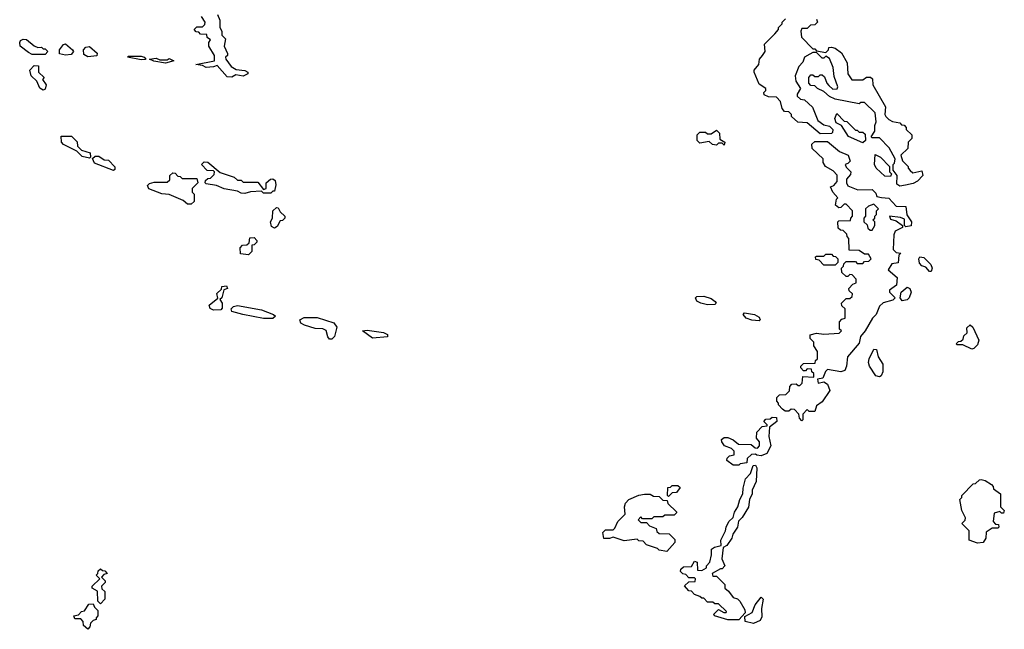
# Model space of a CAD drawing. Extents: x 2737958 to 2903317, y 894217 to 1030017.
# Tile 90 of 123: x 2867658 to 2872980, y 929162 to 932458. Entities that reach past the tile are written whole.
import ezdxf

# ---------------------------------------------------------------- set-up
doc = ezdxf.new("R2010")
doc.units = 0

msp = doc.modelspace()

# ---------------------------------------------------------------- linework, layer by layer
at = {"layer": '0CON05XD'}
for points in [[(2868727.5, 932485), (2868740, 932455), (2868740, 932415), (2868750, 932395), (2868750, 932375), (2868770, 932355), (2868762.5, 932315), (2868780, 932275), (2868780, 932265), (2868770, 932255), (2868772.5, 932245), (2868800, 932205), (2868828.3, 932188.3), (2868875, 932183.3), (2868890, 932175), (2868890, 932165), (2868865, 932153.3), (2868825, 932160), (2868805, 932147.5), (2868778.3, 932148.3), (2868725, 932210), (2868705, 932202.5), (2868665, 932200), (2868645, 932210), (2868610, 932215), (2868710, 932235), (2868710, 932265), (2868680, 932315), (2868680, 932335), (2868688.3, 932348.3), (2868671.7, 932361.7), (2868668.3, 932378.3), (2868635, 932380), (2868625, 932390), (2868611.7, 932391.7), (2868600, 932405), (2868615, 932420), (2868645, 932420), (2868658.3, 932431.7), (2868660, 932445), (2868640, 932475)], [(2872415, 931557.5), (2872398.3, 931568.3), (2872400, 931615), (2872380, 931645), (2872380, 931675), (2872387, 931683), (2872390, 931705), (2872357.5, 931765), (2872305, 931820), (2872265, 931820), (2872260, 931825), (2872280, 931855), (2872280, 931885), (2872287.5, 931905), (2872282.5, 931955), (2872225, 932010), (2872205, 932010), (2872195, 932002.5), (2872065, 932027.5), (2872035, 932042.5), (2872005, 932070), (2871970, 932085), (2871955, 932100), (2871935, 932102.5), (2871922.5, 932115), (2871922.5, 932145), (2871935, 932160), (2871945, 932160), (2871955, 932150), (2871975, 932150), (2871985, 932160), (2871995, 932160), (2872008.3, 932148.3), (2872020, 932115), (2872031.7, 932101.7), (2872053, 932083), (2872076.4, 932083.6), (2872080, 932095), (2872060.7, 932150.7), (2872055, 932200), (2872035, 932247.5), (2872015, 932260), (2872005, 932250), (2871995, 932250), (2871965, 932280), (2871945, 932280), (2871928.3, 932271.7), (2871900, 932255), (2871891.7, 932228.3), (2871870, 932205), (2871850, 932155), (2871852.5, 932125), (2871877.5, 932085), (2871860, 932055), (2871860, 932045), (2871878.3, 932028.3), (2871900, 932025), (2871942.5, 931985), (2871972, 931912), (2872005, 931890), (2872035, 931882.5), (2872052.5, 931865), (2872051.7, 931848.3), (2872045, 931842.5), (2871985, 931840), (2871915, 931900), (2871863.3, 931903.3), (2871830, 931935), (2871830, 931945), (2871815, 931960), (2871791.7, 931961.7), (2871778.3, 931978.3), (2871770, 932015), (2871748.3, 932038.3), (2871705, 932040), (2871681.7, 932051.7), (2871680, 932065), (2871690, 932075), (2871690, 932085), (2871655, 932110), (2871627.5, 932175), (2871627.5, 932185), (2871652.5, 932215), (2871657.5, 932245), (2871672.5, 932265), (2871687.5, 932285), (2871683.9, 932326.1), (2871739.3, 932380.7), (2871760, 932405), (2871760, 932415), (2871780, 932435), (2871780, 932445), (2871797, 932463)], [(2871965, 932460), (2871970, 932445), (2871955, 932430), (2871931.7, 932428.3), (2871915, 932410), (2871885, 932410), (2871880, 932395), (2871883, 932363), (2871945, 932300), (2871955, 932300), (2871965, 932290), (2872015, 932280), (2872030, 932295), (2872031.7, 932308.3), (2872045, 932310), (2872065, 932303.3), (2872099.3, 932279.3), (2872130, 932225), (2872133.3, 932165), (2872155, 932132.5), (2872215, 932132.5), (2872235, 932147.5), (2872257, 932147), (2872268.3, 932138.3), (2872270, 932105), (2872337.5, 931987.5), (2872333.3, 931945), (2872340, 931935), (2872355, 931917.5), (2872375, 931907.5), (2872415, 931900), (2872425, 931890), (2872438.3, 931888.3), (2872450, 931875), (2872450, 931865), (2872480, 931835), (2872480, 931815), (2872460, 931795), (2872458.3, 931761.7), (2872420, 931725), (2872430, 931695), (2872460, 931665), (2872460, 931655), (2872471.7, 931641.7), (2872485, 931630), (2872535, 931640), (2872540, 931615), (2872510, 931585), (2872487, 931573), (2872445, 931563.3), (2872415, 931557.5)], [(2867795, 932270), (2867725, 932270), (2867705, 932280), (2867660, 932315), (2867657.5, 932335), (2867662.5, 932345), (2867677, 932353), (2867695, 932350), (2867735, 932316.7), (2867755, 932307.5), (2867775, 932310), (2867785, 932300), (2867795, 932300), (2867810, 932285), (2867795, 932270)], [(2867905, 932266.2), (2867873, 932273), (2867872.5, 932295), (2867895, 932323.3), (2867905, 932326.7), (2867943.3, 932295), (2867947.5, 932285), (2867935, 932270), (2867905, 932266.2)], [(2868025, 932257.5), (2868005, 932270), (2868003.3, 932295), (2868015, 932310), (2868035, 932312.5), (2868076.4, 932276.4), (2868075, 932262.5), (2868025, 932257.5)], [(2868315, 932240), (2868240, 932255), (2868245, 932260), (2868315, 932260), (2868330, 932255), (2868340, 932245), (2868335, 932242.5), (2868315, 932240)], [(2868445, 932223.3), (2868383, 932233), (2868360, 932245), (2868395, 932250), (2868415, 932240), (2868455, 932240), (2868465, 932247.5), (2868490, 932235), (2868445, 932223.3)], [(2867785, 932077.5), (2867767, 932087), (2867750, 932125), (2867720, 932155), (2867712.5, 932185), (2867735, 932210), (2867758.3, 932208.3), (2867760, 932175), (2867790, 932145), (2867780, 932135), (2867800, 932105), (2867795, 932082.5), (2867785, 932077.5)], [(2872215, 931792.5), (2872137, 931827), (2872100, 931885), (2872070.7, 931900.7), (2872063, 931923), (2872075, 931950), (2872115, 931910), (2872128.3, 931908.3), (2872175, 931860), (2872185, 931860), (2872195, 931850), (2872215, 931850), (2872228.3, 931838.3), (2872230, 931805), (2872215, 931792.5)], [(2868035, 931710), (2867995, 931717.5), (2867967, 931747), (2867893.9, 931783.9), (2867883.3, 931795), (2867881.7, 931828.3), (2867938.3, 931828.3), (2867968.3, 931798.3), (2867970, 931775), (2867991.7, 931751.7), (2868038.3, 931738.3), (2868040, 931715), (2868035, 931710)], [(2871465, 931780), (2871455, 931790), (2871435, 931790), (2871425, 931780), (2871403, 931783), (2871385, 931800), (2871335, 931790), (2871320, 931805), (2871320, 931835), (2871335, 931850), (2871365, 931850), (2871375, 931840), (2871395, 931840), (2871425, 931860), (2871440, 931845), (2871441.7, 931811.7), (2871470, 931795), (2871465, 931780)], [(2871885, 930290), (2871873, 930303), (2871870, 930325), (2871845, 930350), (2871828.3, 930351.7), (2871815, 930342.5), (2871795, 930342.5), (2871781.7, 930351.7), (2871760, 930375), (2871760, 930385), (2871750, 930395), (2871750, 930415), (2871765, 930430), (2871798.3, 930431.7), (2871818.3, 930451.7), (2871820, 930475), (2871831.7, 930488.3), (2871855, 930490), (2871865, 930480), (2871875, 930480), (2871887, 930493), (2871891.7, 930528.3), (2871950, 930525), (2871950, 930545), (2871940, 930555), (2871938.3, 930568.3), (2871915, 930570), (2871905, 930560), (2871895, 930560), (2871880, 930575), (2871880, 930585), (2871895, 930600), (2871958.3, 930601.7), (2871960, 930615), (2871970, 930625), (2871970, 930665), (2871950, 930695), (2871950, 930715), (2871930, 930735), (2871930, 930755), (2871965, 930762.5), (2872005, 930757.5), (2872087.5, 930762.5), (2872100, 930775), (2872090, 930785), (2872090, 930825), (2872101.7, 930838.3), (2872120, 930845), (2872120, 930895), (2872101.7, 930911.7), (2872100, 930925), (2872125, 930950), (2872145, 930950), (2872158.3, 930961.7), (2872160, 930975), (2872141.7, 930991.7), (2872140, 931005), (2872161.7, 931028.3), (2872180, 931035), (2872180, 931055), (2872158.3, 931078.3), (2872145, 931080), (2872135, 931070), (2872125, 931070), (2872101.7, 931091.7), (2872100, 931115), (2872110, 931125), (2872111.7, 931138.3), (2872125, 931150), (2872175, 931150), (2872185, 931140), (2872215, 931140), (2872225, 931150), (2872247, 931153), (2872260, 931165), (2872245, 931190), (2872225, 931190), (2872195, 931210), (2872141.7, 931211.7), (2872140, 931275), (2872130, 931285), (2872128.3, 931298.3), (2872108.3, 931318.3), (2872095, 931320), (2872081.7, 931331.7), (2872080, 931365), (2872085, 931370), (2872148.3, 931371.7), (2872150, 931385), (2872160, 931395), (2872160, 931425), (2872125, 931460), (2872115, 931460), (2872097, 931443), (2872085, 931440), (2872067.5, 931455), (2872073, 931487), (2872080, 931495), (2872052.5, 931525), (2872040, 931555), (2872058.3, 931561.7), (2872077, 931583), (2872077, 931617), (2872055, 931640), (2872013.6, 931663.6), (2872000, 931685), (2872000, 931705), (2871941.7, 931761.7), (2871940, 931785), (2871955, 931800), (2872025, 931800), (2872090, 931745), (2872135.8, 931725.8), (2872147, 931693), (2872135, 931680), (2872120, 931675), (2872125, 931660), (2872150, 931635), (2872148.3, 931621.7), (2872127.5, 931595), (2872127.5, 931575), (2872135, 931560), (2872188.3, 931538.3), (2872265, 931540), (2872285, 931520), (2872291.7, 931501.7), (2872317, 931497), (2872355, 931492.5), (2872395, 931450), (2872448.3, 931448.3), (2872453, 931403), (2872478.8, 931365), (2872475.7, 931344.3), (2872448.3, 931338.3), (2872440, 931345), (2872440, 931380), (2872419.3, 931389.3), (2872360, 931395), (2872365, 931380), (2872395, 931370), (2872430, 931345), (2872430, 931335), (2872390, 931315), (2872382.5, 931295), (2872380, 931215), (2872395, 931200), (2872420, 931195), (2872410, 931185), (2872407, 931143), (2872371.7, 931138.3), (2872352.5, 931105), (2872400, 931065), (2872397, 931023), (2872360, 930995), (2872360, 930985), (2872390, 930955), (2872378.3, 930941.7), (2872325, 930927.5), (2872305, 930910), (2872287.5, 930865), (2872267.5, 930845), (2872227.5, 930775), (2872202.5, 930745), (2872195, 930710), (2872132.5, 930635), (2872127.5, 930585), (2872118.8, 930561.2), (2872096.4, 930553.6), (2872025, 930566.2), (2872014, 930556), (2871999.3, 930520.7), (2871970, 930515), (2871973, 930493), (2872005, 930500), (2872025, 930487.5), (2872036.4, 930453.6), (2871995, 930392.5), (2871965, 930370), (2871955, 930340), (2871925, 930340), (2871915, 930350), (2871890, 930325), (2871890, 930295), (2871885, 930290)], [(2868165, 931642.5), (2868061.7, 931681.7), (2868051.7, 931708.3), (2868065, 931720), (2868085, 931720), (2868115, 931700), (2868138.3, 931698.3), (2868171.7, 931661.7), (2868171.7, 931648.3), (2868165, 931642.5)], [(2872365, 931610), (2872335, 931612.5), (2872287.5, 931655), (2872277.5, 931675), (2872281.7, 931728.3), (2872310, 931715), (2872360, 931665), (2872360, 931635), (2872370, 931625), (2872365, 931610)], [(2868875, 931517.5), (2868855, 931520), (2868835, 931530), (2868763, 931543), (2868721.7, 931561.7), (2868665, 931570), (2868660, 931575), (2868661.7, 931588.3), (2868675, 931600), (2868688.3, 931601.7), (2868708.3, 931621.7), (2868710, 931635), (2868705, 931640), (2868671.7, 931641.7), (2868640, 931675), (2868655, 931690), (2868675, 931687.5), (2868741.7, 931631.7), (2868817, 931607), (2868835, 931590), (2868855, 931590), (2868865, 931580), (2868945, 931580), (2868975, 931540), (2868990, 931545), (2868990, 931575), (2869013.9, 931596.1), (2869025, 931597.5), (2869038.3, 931588.3), (2869042.5, 931565), (2869035, 931530), (2869025, 931530), (2869015, 931520), (2868975, 931520), (2868965, 931530), (2868905, 931527.5), (2868875, 931517.5)], [(2868585, 931460), (2868565, 931460), (2868540.7, 931480.7), (2868465, 931513.3), (2868425, 931516.2), (2868355, 931543.3), (2868348.3, 931561.7), (2868358.3, 931571.7), (2868385, 931580), (2868455, 931580), (2868468.3, 931591.7), (2868470, 931615), (2868485, 931630), (2868498.3, 931628.3), (2868511.7, 931611.7), (2868525, 931610), (2868535, 931600), (2868615, 931600), (2868620, 931575), (2868590, 931545), (2868590, 931525), (2868600, 931515), (2868600, 931475), (2868585, 931460)], [(2869035, 931330), (2869019.3, 931339.3), (2869013.3, 931365), (2869023.3, 931385), (2869026.7, 931425), (2869045, 931442.5), (2869055, 931440), (2869065, 931420), (2869090, 931395), (2869090, 931385), (2869078.3, 931371.7), (2869065, 931370), (2869049.3, 931340.7), (2869035, 931330)], [(2872265, 931320), (2872280, 931345), (2872280, 931365), (2872270, 931375), (2872280, 931385), (2872280, 931395), (2872290, 931405), (2872290, 931425), (2872300, 931435), (2872275, 931460), (2872245, 931450), (2872230, 931435), (2872230, 931395), (2872220, 931385), (2872220, 931365), (2872238.3, 931348.3), (2872241.7, 931331.7), (2872255, 931320), (2872265, 931320)], [(2868895, 931187.5), (2868851.7, 931191.7), (2868850, 931225), (2868861.7, 931238.3), (2868885, 931240), (2868898.3, 931251.7), (2868901.7, 931278.3), (2868925, 931280), (2868940, 931265), (2868940, 931255), (2868925, 931240), (2868911.7, 931238.3), (2868912.5, 931205), (2868895, 931187.5)], [(2872065, 931130), (2872005, 931130), (2871978.3, 931158.3), (2871961.7, 931161.7), (2871960, 931175), (2871965, 931180), (2872005, 931180), (2872015, 931190), (2872045, 931190), (2872055, 931180), (2872068.3, 931178.3), (2872080, 931165), (2872080, 931145), (2872065, 931130)], [(2872585, 931097.5), (2872575, 931097.5), (2872555, 931120), (2872535, 931127.5), (2872521.2, 931141.2), (2872517.5, 931165), (2872524.2, 931175.8), (2872545, 931172.5), (2872583.3, 931135), (2872590, 931115), (2872585, 931097.5)], [(2868705, 930887.5), (2868687, 930897), (2868682.5, 930915), (2868728.3, 930951.7), (2868723, 930977), (2868748.3, 931001.7), (2868750, 931015), (2868775, 931020), (2868780, 931005), (2868761.7, 930998.3), (2868750, 930955), (2868740, 930945), (2868752.5, 930925), (2868751.7, 930898.3), (2868745, 930890), (2868705, 930887.5)], [(2871376.4, 930916.4), (2871340, 930925), (2871317, 930937), (2871310, 930955), (2871318.3, 930961.7), (2871355, 930963.3), (2871395, 930950), (2871417.5, 930935), (2871422.5, 930925), (2871415, 930917.5), (2871376.4, 930916.4)], [(2872427.5, 930937.5), (2872417.5, 930955), (2872422.5, 930985), (2872455, 931011.2), (2872470, 931005), (2872477.1, 930985), (2872466, 930955), (2872455, 930943.8), (2872427.5, 930937.5)], [(2869025, 930843.3), (2868975, 930843.3), (2868863.6, 930863.6), (2868805, 930880), (2868800, 930895), (2868813, 930907), (2868835, 930912.5), (2868965, 930890), (2869030, 930865), (2869040, 930855), (2869025, 930843.3)], [(2871655, 930830), (2871615, 930833.8), (2871584.1, 930844.1), (2871567.5, 930865), (2871575, 930872.5), (2871630, 930865), (2871655, 930850), (2871660, 930835), (2871655, 930830)], [(2869345, 930730), (2869331.7, 930731.7), (2869323, 930743), (2869315, 930777.5), (2869296.2, 930786.2), (2869255, 930788.8), (2869196.4, 930806.4), (2869177, 930817), (2869172.5, 930835), (2869195, 930847.5), (2869265, 930847.5), (2869355, 930820), (2869372.5, 930795), (2869360, 930745), (2869345, 930730)], [(2872805, 930677.5), (2872755, 930700), (2872725, 930700), (2872720, 930705), (2872731.7, 930718.3), (2872745, 930720), (2872758.3, 930731.7), (2872761.7, 930748.3), (2872780, 930765), (2872778.3, 930791.7), (2872795, 930807.5), (2872810, 930795), (2872842.5, 930725), (2872835, 930700), (2872815, 930680), (2872805, 930677.5)], [(2869565, 930736.7), (2869510, 930775), (2869535, 930780), (2869625, 930766.2), (2869645.9, 930755.9), (2869645, 930743.3), (2869565, 930736.7)], [(2872305, 930526.7), (2872285, 930533.3), (2872251.2, 930585), (2872246.2, 930605), (2872250, 930625), (2872275, 930676.7), (2872290, 930675), (2872297.5, 930635), (2872322.5, 930595), (2872323.8, 930555), (2872315, 930533.3), (2872305, 930526.7)], [(2871545, 930050), (2871515, 930050), (2871480, 930075), (2871481.7, 930088.3), (2871495, 930100), (2871520, 930105), (2871520, 930125), (2871505, 930140), (2871467.5, 930155), (2871452.5, 930175), (2871451.7, 930188.3), (2871465, 930200), (2871485, 930200), (2871515, 930187.5), (2871543, 930163), (2871611.7, 930161.7), (2871633, 930143), (2871645, 930142.5), (2871657.5, 930155), (2871657.5, 930175), (2871640, 930195), (2871641.7, 930228.3), (2871671.7, 930258.3), (2871698.3, 930261.7), (2871698.3, 930268.3), (2871680, 930285), (2871691.7, 930298.3), (2871715, 930300), (2871725, 930310), (2871748.3, 930308.3), (2871750, 930285), (2871710, 930255), (2871707.5, 930205), (2871717.5, 930155), (2871696.4, 930113.6), (2871665, 930100), (2871643, 930103), (2871635, 930110), (2871613, 930107), (2871590, 930085), (2871588.3, 930061.7), (2871553, 930057), (2871545, 930050)], [(2871545, 929213.3), (2871485, 929214.2), (2871412.5, 929235), (2871410, 929245), (2871435, 929270), (2871463, 929253), (2871477, 929253), (2871478.3, 929258.3), (2871435, 929300), (2871415, 929300), (2871405, 929310), (2871375, 929310), (2871355, 929330), (2871345, 929330), (2871335, 929340), (2871305, 929350), (2871288.3, 929368.3), (2871275, 929370), (2871251.7, 929398.3), (2871275, 929420), (2871308.3, 929421.7), (2871310, 929435), (2871305, 929440), (2871275, 929440), (2871258.3, 929458.3), (2871241.7, 929461.7), (2871230, 929475), (2871231.7, 929488.3), (2871245, 929500), (2871288.3, 929501.7), (2871305, 929530), (2871320, 929525), (2871321.7, 929481.7), (2871345, 929480), (2871370, 929495), (2871370, 929505), (2871387.5, 929525), (2871397.5, 929565), (2871397.5, 929595), (2871413, 929607), (2871450, 929615), (2871447.5, 929645), (2871472.5, 929695), (2871476.2, 929715), (2871491.2, 929745), (2871514, 929766), (2871522, 929795), (2871540, 929825), (2871550, 929865), (2871566.7, 929895), (2871568, 929925), (2871581.2, 929975), (2871607.5, 930005), (2871621.7, 930048.3), (2871635, 930050), (2871642.5, 930035), (2871639.3, 929960.7), (2871617.5, 929915), (2871617.5, 929895), (2871602.5, 929865), (2871597, 929823), (2871563, 929767), (2871543, 929747), (2871537.5, 929715), (2871513.3, 929676.7), (2871507.5, 929655), (2871480, 929615), (2871460, 929605), (2871453.3, 929543.3), (2871470, 929505), (2871455, 929490), (2871445, 929490), (2871400, 929465), (2871405, 929450), (2871425, 929450), (2871470, 929405), (2871470, 929385), (2871489.3, 929369.3), (2871513.6, 929333.6), (2871537, 929327), (2871550, 929315), (2871577, 929267), (2871578.3, 929251.7), (2871545, 929213.3)], [(2872835, 929627.5), (2872790, 929645), (2872790, 929695), (2872750, 929735), (2872768.3, 929751.7), (2872770, 929765), (2872750, 929805), (2872740, 929865), (2872750, 929875), (2872750, 929885), (2872811.7, 929948.3), (2872825, 929950), (2872845, 929970), (2872855, 929972.5), (2872876.7, 929966.7), (2872910, 929945), (2872920, 929935), (2872921.7, 929921.7), (2872960, 929895), (2872960, 929825), (2872980, 929805), (2872975, 929790), (2872965, 929790), (2872955, 929800), (2872925, 929790), (2872920, 929745), (2872931.7, 929731.7), (2872948.3, 929728.3), (2872950, 929715), (2872945, 929710), (2872915, 929710), (2872881.7, 929688.3), (2872880, 929655), (2872865, 929632.5), (2872835, 929627.5)], [(2871165, 929880), (2871160, 929885), (2871161.7, 929928.3), (2871175, 929930), (2871185, 929940), (2871215, 929940), (2871228.3, 929928.3), (2871208.3, 929901.7), (2871185, 929900), (2871165, 929880)], [(2871155, 929582.5), (2871115, 929590), (2871105, 929600), (2871045, 929620), (2871028.3, 929638.3), (2871005, 929640), (2870995, 929650), (2870925, 929640), (2870865, 929660), (2870845, 929652.5), (2870815, 929652.5), (2870810, 929685), (2870825, 929700), (2870865, 929700), (2870875, 929710), (2870890, 929745), (2870930, 929785), (2870927.5, 929825), (2870932.5, 929845), (2870950, 929865), (2871005, 929887.5), (2871035, 929892.5), (2871065, 929892.5), (2871083, 929883), (2871115, 929880), (2871135, 929860), (2871158.3, 929858.3), (2871161.7, 929841.7), (2871208.3, 929798.3), (2871208.3, 929791.7), (2871195, 929780), (2871145, 929780), (2871135, 929770), (2871085, 929770), (2871075, 929760), (2871025, 929760), (2871015, 929770), (2871000, 929755), (2871015, 929740), (2871045, 929740), (2871061.7, 929721.7), (2871098.3, 929708.3), (2871101.7, 929691.7), (2871115, 929680), (2871168.3, 929678.3), (2871198.3, 929648.3), (2871198.3, 929631.7), (2871155, 929582.5)], [(2868095, 929300), (2868080, 929315), (2868078.3, 929368.3), (2868050, 929385), (2868050, 929395), (2868090, 929435), (2868070, 929455), (2868080, 929465), (2868081.7, 929478.3), (2868095, 929490), (2868105, 929480), (2868118.3, 929478.3), (2868130, 929465), (2868111.7, 929458.3), (2868100, 929445), (2868120, 929425), (2868120, 929415), (2868100, 929395), (2868101.7, 929381.7), (2868117, 929367), (2868117.5, 929325), (2868095, 929300)], [(2871625, 929194.4), (2871580, 929205), (2871577.5, 929232.5), (2871616.4, 929253.6), (2871632.5, 929295), (2871665, 929336.2), (2871676.2, 929325), (2871667.5, 929275), (2871669.3, 929230.7), (2871660, 929210), (2871625, 929194.4)], [(2868025, 929162.5), (2868003, 929183), (2868000, 929205), (2867988.3, 929218.3), (2867955, 929220), (2867950, 929235), (2867975, 929240), (2867991.7, 929258.3), (2868008.3, 929261.7), (2868031.7, 929298.3), (2868055, 929300), (2868061.7, 929281.7), (2868080, 929265), (2868080, 929235), (2868070, 929225), (2868070, 929215), (2868055, 929210), (2868040, 929195), (2868037.5, 929175), (2868025, 929162.5)]]:
    msp.add_lwpolyline(points, dxfattribs=at)

doc.saveas('drawing.dxf')
